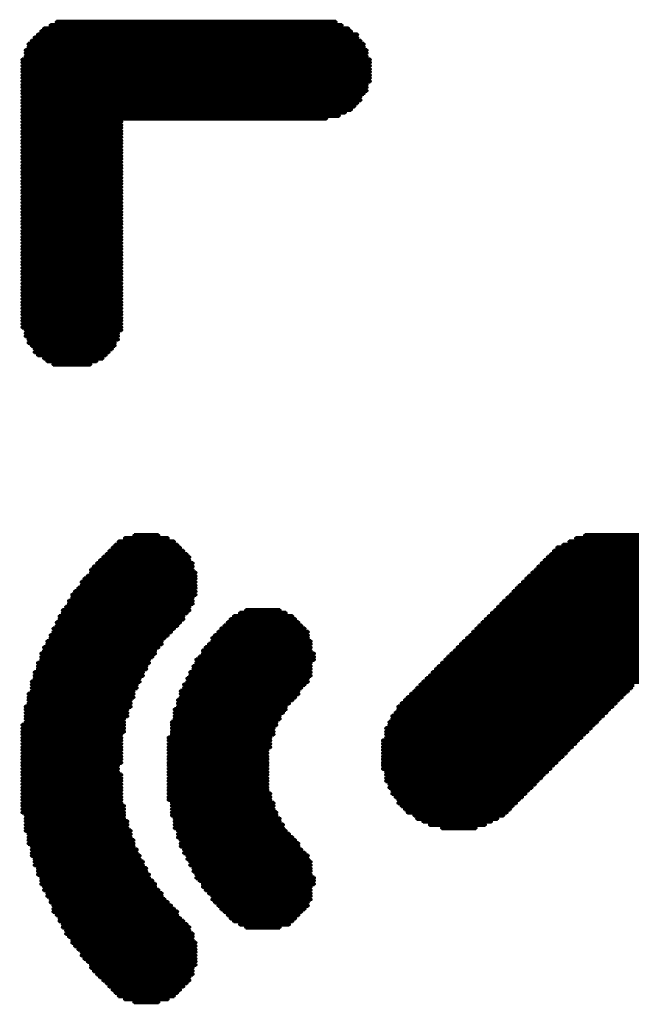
# Model space of a CAD drawing. Extents: x -0.07 to 0.95, y -0.15 to 1.54.
# Tile 7 of 23: x 0.28 to 0.41, y 0.45 to 0.66. Entities that reach past the tile are written whole.
import ezdxf

# ---------------------------------------------------------------- set-up
doc = ezdxf.new("R2010")
doc.units = 0
doc.layers.get('0').update_dxf_attribs({"linetype": 'CONTINUOUS'})
doc.layers.add('gto', color=2, linetype='CONTINUOUS')

# ---------------------------------------------------------------- blocks, each defined once
blk = doc.blocks.new('D14')
at = {"const_width": 0.00035}
blk.add_lwpolyline([(-0.000175, 0, 1), (0.000175, 0, 1)], format="xyb", close=True, dxfattribs=at)

msp = doc.modelspace()

# ---------------------------------------------------------------- linework, layer by layer
at = {"layer": 'gto', "color": 2, "const_width": 0.001}
for points in [[(0.287, 0.6555), (0.3491, 0.6555)], [(0.2883, 0.6562), (0.3478, 0.6562)], [(0.2836, 0.6529), (0.3524, 0.6529)], [(0.2843, 0.6535), (0.3524, 0.6535)], [(0.285, 0.6542), (0.3511, 0.6542)], [(0.2856, 0.6548), (0.3505, 0.6548)], [(0.2823, 0.6515), (0.3538, 0.6515)], [(0.2823, 0.6509), (0.3538, 0.6509)], [(0.283, 0.6522), (0.3531, 0.6522)], [(0.2817, 0.6502), (0.3544, 0.6502)], [(0.2817, 0.6496), (0.3544, 0.6496)], [(0.2817, 0.6489), (0.3544, 0.6489)], [(0.281, 0.6482), (0.3551, 0.6482)], [(0.281, 0.6476), (0.3551, 0.6476)], [(0.281, 0.6469), (0.3551, 0.6469)], [(0.281, 0.6462), (0.3551, 0.6462)], [(0.281, 0.6456), (0.3551, 0.6456)], [(0.281, 0.6449), (0.3551, 0.6449)], [(0.281, 0.6443), (0.3551, 0.6443)], [(0.281, 0.6436), (0.3551, 0.6436)], [(0.281, 0.6429), (0.3544, 0.6429)], [(0.281, 0.6423), (0.3544, 0.6423)], [(0.281, 0.6416), (0.3544, 0.6416)], [(0.281, 0.641), (0.3538, 0.641)], [(0.281, 0.6403), (0.3531, 0.6403)], [(0.281, 0.6396), (0.3531, 0.6396)], [(0.281, 0.639), (0.3524, 0.639)], [(0.281, 0.6383), (0.3518, 0.6383)], [(0.281, 0.6376), (0.3511, 0.6376)], [(0.281, 0.637), (0.3498, 0.637)], [(0.281, 0.6363), (0.3485, 0.6363)], [(0.281, 0.6357), (0.3458, 0.6357)], [(0.281, 0.635), (0.3022, 0.635)], [(0.281, 0.6343), (0.3022, 0.6343)], [(0.281, 0.6337), (0.3022, 0.6337)], [(0.281, 0.633), (0.3022, 0.633)], [(0.281, 0.6324), (0.3022, 0.6324)], [(0.281, 0.6317), (0.3022, 0.6317)], [(0.281, 0.631), (0.3022, 0.631)], [(0.281, 0.6304), (0.3022, 0.6304)], [(0.281, 0.6297), (0.3022, 0.6297)], [(0.281, 0.629), (0.3022, 0.629)], [(0.281, 0.6284), (0.3022, 0.6284)], [(0.281, 0.6277), (0.3022, 0.6277)], [(0.281, 0.6271), (0.3022, 0.6271)], [(0.281, 0.6264), (0.3022, 0.6264)], [(0.281, 0.6257), (0.3022, 0.6257)], [(0.281, 0.6251), (0.3022, 0.6251)], [(0.281, 0.6244), (0.3022, 0.6244)], [(0.281, 0.6238), (0.3022, 0.6238)], [(0.281, 0.6231), (0.3022, 0.6231)], [(0.281, 0.6224), (0.3022, 0.6224)], [(0.281, 0.6218), (0.3022, 0.6218)], [(0.281, 0.6211), (0.3022, 0.6211)], [(0.281, 0.6204), (0.3022, 0.6204)], [(0.281, 0.6198), (0.3022, 0.6198)], [(0.281, 0.6191), (0.3022, 0.6191)], [(0.281, 0.6185), (0.3022, 0.6185)], [(0.281, 0.6178), (0.3022, 0.6178)], [(0.281, 0.6171), (0.3022, 0.6171)], [(0.281, 0.6165), (0.3022, 0.6165)], [(0.281, 0.6158), (0.3022, 0.6158)], [(0.281, 0.6152), (0.3022, 0.6152)], [(0.281, 0.6145), (0.3022, 0.6145)], [(0.281, 0.6138), (0.3022, 0.6138)], [(0.281, 0.6132), (0.3022, 0.6132)], [(0.281, 0.6125), (0.3022, 0.6125)], [(0.281, 0.6118), (0.3022, 0.6118)], [(0.281, 0.6112), (0.3022, 0.6112)], [(0.281, 0.6105), (0.3022, 0.6105)], [(0.281, 0.6099), (0.3022, 0.6099)], [(0.281, 0.6092), (0.3022, 0.6092)], [(0.281, 0.6085), (0.3022, 0.6085)], [(0.281, 0.6079), (0.3022, 0.6079)], [(0.281, 0.6072), (0.3022, 0.6072)], [(0.281, 0.6066), (0.3022, 0.6066)], [(0.281, 0.6059), (0.3022, 0.6059)], [(0.281, 0.6052), (0.3022, 0.6052)], [(0.281, 0.6046), (0.3022, 0.6046)], [(0.281, 0.6039), (0.3022, 0.6039)], [(0.281, 0.6032), (0.3022, 0.6032)], [(0.281, 0.6026), (0.3022, 0.6026)], [(0.281, 0.6019), (0.3022, 0.6019)], [(0.281, 0.6013), (0.3022, 0.6013)], [(0.281, 0.6006), (0.3022, 0.6006)], [(0.281, 0.5999), (0.3022, 0.5999)], [(0.281, 0.5993), (0.3022, 0.5993)], [(0.281, 0.5986), (0.3022, 0.5986)], [(0.281, 0.598), (0.3022, 0.598)], [(0.281, 0.5973), (0.3022, 0.5973)], [(0.281, 0.5966), (0.3022, 0.5966)], [(0.281, 0.596), (0.3022, 0.596)], [(0.281, 0.5953), (0.3022, 0.5953)], [(0.281, 0.5946), (0.3022, 0.5946)], [(0.281, 0.594), (0.3022, 0.594)], [(0.281, 0.5933), (0.3022, 0.5933)], [(0.281, 0.5927), (0.3022, 0.5927)], [(0.281, 0.592), (0.3022, 0.592)], [(0.281, 0.5913), (0.3022, 0.5913)], [(0.2817, 0.5907), (0.3022, 0.5907)], [(0.2817, 0.59), (0.3015, 0.59)], [(0.2817, 0.5894), (0.3015, 0.5894)], [(0.2823, 0.5887), (0.3015, 0.5887)], [(0.2823, 0.588), (0.3008, 0.588)], [(0.283, 0.5874), (0.3008, 0.5874)], [(0.2836, 0.5867), (0.3002, 0.5867)], [(0.2836, 0.586), (0.2995, 0.586)], [(0.2843, 0.5854), (0.2989, 0.5854)], [(0.2856, 0.5847), (0.2982, 0.5847)], [(0.2863, 0.5841), (0.2969, 0.5841)], [(0.2876, 0.5834), (0.2956, 0.5834)], [(0.3028, 0.5464), (0.3121, 0.5464)], [(0.3048, 0.547), (0.3101, 0.547)], [(0.3988, 0.5464), (0.494, 0.5464)], [(0.4007, 0.547), (0.494, 0.547)], [(0.3002, 0.5444), (0.3147, 0.5444)], [(0.3008, 0.545), (0.3141, 0.545)], [(0.3015, 0.5457), (0.3134, 0.5457)], [(0.3948, 0.5444), (0.492, 0.5444)], [(0.3961, 0.545), (0.4927, 0.545)], [(0.3974, 0.5457), (0.4934, 0.5457)], [(0.2982, 0.5424), (0.3167, 0.5424)], [(0.2989, 0.543), (0.3161, 0.543)], [(0.2995, 0.5437), (0.3154, 0.5437)], [(0.3928, 0.5424), (0.49, 0.5424)], [(0.3935, 0.543), (0.4907, 0.543)], [(0.3941, 0.5437), (0.4914, 0.5437)], [(0.2962, 0.5404), (0.3174, 0.5404)], [(0.2969, 0.5411), (0.3174, 0.5411)], [(0.2975, 0.5417), (0.3167, 0.5417)], [(0.3908, 0.5404), (0.4874, 0.5404)], [(0.3915, 0.5411), (0.4881, 0.5411)], [(0.3921, 0.5417), (0.4894, 0.5417)], [(0.2942, 0.5378), (0.318, 0.5378)], [(0.2949, 0.5384), (0.318, 0.5384)], [(0.2956, 0.5397), (0.3174, 0.5397)], [(0.2956, 0.5391), (0.318, 0.5391)], [(0.3882, 0.5378), (0.4828, 0.5378)], [(0.3888, 0.5384), (0.4841, 0.5384)], [(0.3895, 0.5391), (0.4854, 0.5391)], [(0.3902, 0.5397), (0.4867, 0.5397)], [(0.2929, 0.5358), (0.318, 0.5358)], [(0.2936, 0.5371), (0.318, 0.5371)], [(0.2936, 0.5364), (0.318, 0.5364)], [(0.3862, 0.5358), (0.4775, 0.5358)], [(0.3868, 0.5364), (0.4801, 0.5364)], [(0.3875, 0.5371), (0.4814, 0.5371)], [(0.2916, 0.5344), (0.318, 0.5344)], [(0.2916, 0.5338), (0.3174, 0.5338)], [(0.2922, 0.5351), (0.318, 0.5351)], [(0.3842, 0.5338), (0.4768, 0.5338)], [(0.3849, 0.5344), (0.4762, 0.5344)], [(0.3855, 0.5351), (0.4755, 0.5351)], [(0.2903, 0.5318), (0.3167, 0.5318)], [(0.2909, 0.5331), (0.3174, 0.5331)], [(0.2909, 0.5325), (0.3174, 0.5325)], [(0.3822, 0.5318), (0.4788, 0.5318)], [(0.3829, 0.5325), (0.4781, 0.5325)], [(0.3835, 0.5331), (0.4775, 0.5331)], [(0.2889, 0.5298), (0.3154, 0.5298)], [(0.2896, 0.5311), (0.3167, 0.5311)], [(0.2896, 0.5305), (0.3161, 0.5305)], [(0.326, 0.5298), (0.3386, 0.5298)], [(0.3273, 0.5305), (0.3372, 0.5305)], [(0.3286, 0.5311), (0.3359, 0.5311)], [(0.3802, 0.5298), (0.4808, 0.5298)], [(0.3809, 0.5305), (0.4801, 0.5305)], [(0.3816, 0.5311), (0.4795, 0.5311)], [(0.2876, 0.5272), (0.3134, 0.5272)], [(0.2883, 0.5285), (0.3147, 0.5285)], [(0.2883, 0.5278), (0.3141, 0.5278)], [(0.2889, 0.5292), (0.3154, 0.5292)], [(0.3233, 0.5272), (0.3412, 0.5272)], [(0.324, 0.5278), (0.3405, 0.5278)], [(0.3247, 0.5285), (0.3399, 0.5285)], [(0.3253, 0.5292), (0.3392, 0.5292)], [(0.3776, 0.5272), (0.4834, 0.5272)], [(0.3782, 0.5278), (0.4828, 0.5278)], [(0.3789, 0.5285), (0.4821, 0.5285)], [(0.3796, 0.5292), (0.4814, 0.5292)], [(0.287, 0.5258), (0.3121, 0.5258)], [(0.287, 0.5252), (0.3114, 0.5252)], [(0.2876, 0.5265), (0.3128, 0.5265)], [(0.3214, 0.5252), (0.3419, 0.5252)], [(0.322, 0.5258), (0.3419, 0.5258)], [(0.3227, 0.5265), (0.3419, 0.5265)], [(0.3756, 0.5252), (0.4854, 0.5252)], [(0.3763, 0.5258), (0.4848, 0.5258)], [(0.3769, 0.5265), (0.4841, 0.5265)], [(0.2856, 0.5232), (0.3101, 0.5232)], [(0.2863, 0.5245), (0.3108, 0.5245)], [(0.2863, 0.5239), (0.3108, 0.5239)], [(0.32, 0.5232), (0.3425, 0.5232)], [(0.3207, 0.5239), (0.3425, 0.5239)], [(0.3214, 0.5245), (0.3425, 0.5245)], [(0.3736, 0.5232), (0.4874, 0.5232)], [(0.3743, 0.5239), (0.4867, 0.5239)], [(0.3749, 0.5245), (0.4861, 0.5245)], [(0.285, 0.5219), (0.3094, 0.5219)], [(0.285, 0.5212), (0.3088, 0.5212)], [(0.2856, 0.5225), (0.3094, 0.5225)], [(0.3187, 0.5212), (0.3432, 0.5212)], [(0.3194, 0.5225), (0.3425, 0.5225)], [(0.3194, 0.5219), (0.3432, 0.5219)], [(0.3716, 0.5212), (0.4894, 0.5212)], [(0.3723, 0.5219), (0.4887, 0.5219)], [(0.373, 0.5225), (0.4881, 0.5225)], [(0.2843, 0.5199), (0.3081, 0.5199)], [(0.2843, 0.5192), (0.3075, 0.5192)], [(0.285, 0.5206), (0.3081, 0.5206)], [(0.3174, 0.5192), (0.3425, 0.5192)], [(0.318, 0.5206), (0.3432, 0.5206)], [(0.318, 0.5199), (0.3425, 0.5199)], [(0.3696, 0.5192), (0.4914, 0.5192)], [(0.3703, 0.5199), (0.4907, 0.5199)], [(0.371, 0.5206), (0.49, 0.5206)], [(0.2836, 0.5179), (0.3068, 0.5179)], [(0.2836, 0.5172), (0.3068, 0.5172)], [(0.2843, 0.5186), (0.3075, 0.5186)], [(0.3167, 0.5179), (0.3425, 0.5179)], [(0.3167, 0.5172), (0.3425, 0.5172)], [(0.3174, 0.5186), (0.3425, 0.5186)], [(0.3677, 0.5172), (0.4934, 0.5172)], [(0.3683, 0.5179), (0.4927, 0.5179)], [(0.369, 0.5186), (0.492, 0.5186)], [(0.283, 0.5159), (0.3061, 0.5159)], [(0.283, 0.5153), (0.3055, 0.5153)], [(0.2836, 0.5166), (0.3061, 0.5166)], [(0.3154, 0.5153), (0.3412, 0.5153)], [(0.3161, 0.5166), (0.3419, 0.5166)], [(0.3161, 0.5159), (0.3419, 0.5159)], [(0.3657, 0.5153), (0.4113, 0.5153)], [(0.3663, 0.5159), (0.4947, 0.5159)], [(0.367, 0.5166), (0.494, 0.5166)], [(0.2823, 0.5133), (0.3048, 0.5133)], [(0.2823, 0.5126), (0.3048, 0.5126)], [(0.283, 0.5146), (0.3055, 0.5146)], [(0.283, 0.5139), (0.3048, 0.5139)], [(0.3147, 0.5139), (0.3399, 0.5139)], [(0.3147, 0.5133), (0.3399, 0.5133)], [(0.3147, 0.5126), (0.3392, 0.5126)], [(0.3154, 0.5146), (0.3405, 0.5146)], [(0.363, 0.5126), (0.4087, 0.5126)], [(0.3637, 0.5133), (0.4093, 0.5133)], [(0.3644, 0.5139), (0.41, 0.5139)], [(0.365, 0.5146), (0.4107, 0.5146)], [(0.2817, 0.5106), (0.3042, 0.5106)], [(0.2823, 0.512), (0.3042, 0.512)], [(0.2823, 0.5113), (0.3042, 0.5113)], [(0.3141, 0.512), (0.3386, 0.512)], [(0.3141, 0.5113), (0.3379, 0.5113)], [(0.3141, 0.5106), (0.3372, 0.5106)], [(0.361, 0.5106), (0.4067, 0.5106)], [(0.3617, 0.5113), (0.4074, 0.5113)], [(0.3624, 0.512), (0.408, 0.512)], [(0.2817, 0.51), (0.3035, 0.51)], [(0.2817, 0.5093), (0.3035, 0.5093)], [(0.2817, 0.5086), (0.3035, 0.5086)], [(0.3134, 0.51), (0.3372, 0.51)], [(0.3134, 0.5093), (0.3366, 0.5093)], [(0.3134, 0.5086), (0.3359, 0.5086)], [(0.3597, 0.5086), (0.4047, 0.5086)], [(0.3604, 0.5093), (0.4054, 0.5093)], [(0.361, 0.51), (0.406, 0.51)], [(0.281, 0.5067), (0.3028, 0.5067)], [(0.2817, 0.508), (0.3028, 0.508)], [(0.2817, 0.5073), (0.3028, 0.5073)], [(0.3128, 0.5073), (0.3352, 0.5073)], [(0.3128, 0.5067), (0.3352, 0.5067)], [(0.3134, 0.508), (0.3359, 0.508)], [(0.3591, 0.5073), (0.4034, 0.5073)], [(0.3591, 0.5067), (0.4027, 0.5067)], [(0.3597, 0.508), (0.404, 0.508)], [(0.281, 0.506), (0.3028, 0.506)], [(0.281, 0.5053), (0.3028, 0.5053)], [(0.281, 0.5047), (0.3022, 0.5047)], [(0.3128, 0.506), (0.3346, 0.506)], [(0.3128, 0.5053), (0.3346, 0.5053)], [(0.3128, 0.5047), (0.3346, 0.5047)], [(0.3584, 0.506), (0.4021, 0.506)], [(0.3584, 0.5053), (0.4014, 0.5053)], [(0.3584, 0.5047), (0.4007, 0.5047)], [(0.281, 0.504), (0.3022, 0.504)], [(0.281, 0.5034), (0.3022, 0.5034)], [(0.281, 0.5027), (0.3022, 0.5027)], [(0.3121, 0.504), (0.3339, 0.504)], [(0.3121, 0.5034), (0.3339, 0.5034)], [(0.3121, 0.5027), (0.3339, 0.5027)], [(0.3577, 0.5034), (0.3994, 0.5034)], [(0.3577, 0.5027), (0.3988, 0.5027)], [(0.3584, 0.504), (0.4001, 0.504)], [(0.281, 0.502), (0.3022, 0.502)], [(0.281, 0.5014), (0.3022, 0.5014)], [(0.281, 0.5007), (0.3022, 0.5007)], [(0.281, 0.5), (0.3022, 0.5)], [(0.3121, 0.502), (0.3339, 0.502)], [(0.3121, 0.5014), (0.3333, 0.5014)], [(0.3121, 0.5007), (0.3333, 0.5007)], [(0.3121, 0.5), (0.3333, 0.5)], [(0.3577, 0.502), (0.3981, 0.502)], [(0.3577, 0.5014), (0.3974, 0.5014)], [(0.3577, 0.5007), (0.3968, 0.5007)], [(0.3577, 0.5), (0.3961, 0.5)], [(0.281, 0.4994), (0.3022, 0.4994)], [(0.281, 0.4987), (0.3022, 0.4987)], [(0.281, 0.4981), (0.3015, 0.4981)], [(0.3121, 0.4994), (0.3333, 0.4994)], [(0.3121, 0.4987), (0.3333, 0.4987)], [(0.3121, 0.4981), (0.3333, 0.4981)], [(0.3577, 0.4994), (0.3954, 0.4994)], [(0.3577, 0.4987), (0.3948, 0.4987)], [(0.3577, 0.4981), (0.3941, 0.4981)], [(0.281, 0.4974), (0.3015, 0.4974)], [(0.281, 0.4967), (0.3015, 0.4967)], [(0.281, 0.4961), (0.3022, 0.4961)], [(0.3121, 0.4974), (0.3333, 0.4974)], [(0.3121, 0.4967), (0.3333, 0.4967)], [(0.3121, 0.4961), (0.3333, 0.4961)], [(0.3577, 0.4974), (0.3935, 0.4974)], [(0.3584, 0.4967), (0.3928, 0.4967)], [(0.3584, 0.4961), (0.3921, 0.4961)], [(0.281, 0.4954), (0.3022, 0.4954)], [(0.281, 0.4948), (0.3022, 0.4948)], [(0.281, 0.4941), (0.3022, 0.4941)], [(0.3121, 0.4954), (0.3333, 0.4954)], [(0.3121, 0.4948), (0.3333, 0.4948)], [(0.3121, 0.4941), (0.3333, 0.4941)], [(0.3584, 0.4954), (0.3915, 0.4954)], [(0.3584, 0.4948), (0.3908, 0.4948)], [(0.3591, 0.4941), (0.3902, 0.4941)], [(0.281, 0.4934), (0.3022, 0.4934)], [(0.281, 0.4928), (0.3022, 0.4928)], [(0.281, 0.4921), (0.3022, 0.4921)], [(0.3121, 0.4934), (0.3333, 0.4934)], [(0.3121, 0.4928), (0.3333, 0.4928)], [(0.3121, 0.4921), (0.3339, 0.4921)], [(0.3591, 0.4934), (0.3895, 0.4934)], [(0.3597, 0.4928), (0.3888, 0.4928)], [(0.3597, 0.4921), (0.3882, 0.4921)], [(0.281, 0.4914), (0.3022, 0.4914)], [(0.281, 0.4908), (0.3022, 0.4908)], [(0.281, 0.4901), (0.3022, 0.4901)], [(0.281, 0.4895), (0.3028, 0.4895)], [(0.3121, 0.4914), (0.3339, 0.4914)], [(0.3121, 0.4908), (0.3339, 0.4908)], [(0.3128, 0.4901), (0.3346, 0.4901)], [(0.3128, 0.4895), (0.3346, 0.4895)], [(0.3604, 0.4914), (0.3875, 0.4914)], [(0.361, 0.4908), (0.3868, 0.4908)], [(0.361, 0.4901), (0.3862, 0.4901)], [(0.3617, 0.4895), (0.3855, 0.4895)], [(0.281, 0.4888), (0.3028, 0.4888)], [(0.281, 0.4881), (0.3028, 0.4881)], [(0.2817, 0.4875), (0.3028, 0.4875)], [(0.3128, 0.4888), (0.3346, 0.4888)], [(0.3128, 0.4881), (0.3352, 0.4881)], [(0.3128, 0.4875), (0.3352, 0.4875)], [(0.3624, 0.4888), (0.3849, 0.4888)], [(0.363, 0.4881), (0.3842, 0.4881)], [(0.3644, 0.4875), (0.3835, 0.4875)], [(0.2817, 0.4868), (0.3028, 0.4868)], [(0.2817, 0.4862), (0.3035, 0.4862)], [(0.2817, 0.4855), (0.3035, 0.4855)], [(0.3134, 0.4868), (0.3359, 0.4868)], [(0.3134, 0.4862), (0.3359, 0.4862)], [(0.3134, 0.4855), (0.3366, 0.4855)], [(0.365, 0.4868), (0.3822, 0.4868)], [(0.3663, 0.4862), (0.3809, 0.4862)], [(0.3677, 0.4855), (0.3796, 0.4855)], [(0.2817, 0.4848), (0.3035, 0.4848)], [(0.2817, 0.4842), (0.3042, 0.4842)], [(0.2823, 0.4835), (0.3042, 0.4835)], [(0.3134, 0.4848), (0.3366, 0.4848)], [(0.3141, 0.4842), (0.3372, 0.4842)], [(0.3141, 0.4835), (0.3379, 0.4835)], [(0.3703, 0.4848), (0.3776, 0.4848)], [(0.2823, 0.4828), (0.3042, 0.4828)], [(0.2823, 0.4822), (0.3048, 0.4822)], [(0.2823, 0.4815), (0.3048, 0.4815)], [(0.3141, 0.4828), (0.3386, 0.4828)], [(0.3147, 0.4822), (0.3392, 0.4822)], [(0.3147, 0.4815), (0.3399, 0.4815)], [(0.283, 0.4809), (0.3048, 0.4809)], [(0.283, 0.4802), (0.3055, 0.4802)], [(0.283, 0.4795), (0.3055, 0.4795)], [(0.3147, 0.4809), (0.3399, 0.4809)], [(0.3154, 0.4802), (0.3405, 0.4802)], [(0.3154, 0.4795), (0.3412, 0.4795)], [(0.283, 0.4789), (0.3061, 0.4789)], [(0.2836, 0.4782), (0.3061, 0.4782)], [(0.2836, 0.4776), (0.3068, 0.4776)], [(0.3161, 0.4789), (0.3419, 0.4789)], [(0.3161, 0.4782), (0.3419, 0.4782)], [(0.3167, 0.4776), (0.3425, 0.4776)], [(0.2836, 0.4769), (0.3068, 0.4769)], [(0.2843, 0.4762), (0.3075, 0.4762)], [(0.2843, 0.4756), (0.3075, 0.4756)], [(0.2843, 0.4749), (0.3081, 0.4749)], [(0.3167, 0.4769), (0.3425, 0.4769)], [(0.3174, 0.4762), (0.3425, 0.4762)], [(0.3174, 0.4756), (0.3425, 0.4756)], [(0.318, 0.4749), (0.3425, 0.4749)], [(0.285, 0.4742), (0.3081, 0.4742)], [(0.285, 0.4736), (0.3088, 0.4736)], [(0.285, 0.4729), (0.3094, 0.4729)], [(0.318, 0.4742), (0.3432, 0.4742)], [(0.3187, 0.4736), (0.3432, 0.4736)], [(0.3194, 0.4729), (0.3432, 0.4729)], [(0.2856, 0.4723), (0.3094, 0.4723)], [(0.2856, 0.4716), (0.3101, 0.4716)], [(0.2863, 0.4709), (0.3108, 0.4709)], [(0.3194, 0.4723), (0.3425, 0.4723)], [(0.32, 0.4716), (0.3425, 0.4716)], [(0.3207, 0.4709), (0.3425, 0.4709)], [(0.2863, 0.4703), (0.3108, 0.4703)], [(0.287, 0.4696), (0.3114, 0.4696)], [(0.287, 0.469), (0.3121, 0.469)], [(0.3214, 0.4703), (0.3425, 0.4703)], [(0.3214, 0.4696), (0.3425, 0.4696)], [(0.322, 0.469), (0.3419, 0.469)], [(0.2876, 0.4683), (0.3128, 0.4683)], [(0.2876, 0.4676), (0.3134, 0.4676)], [(0.2876, 0.467), (0.3141, 0.467)], [(0.3227, 0.4683), (0.3419, 0.4683)], [(0.3233, 0.4676), (0.3412, 0.4676)], [(0.324, 0.467), (0.3405, 0.467)], [(0.2883, 0.4663), (0.3141, 0.4663)], [(0.2889, 0.4656), (0.3147, 0.4656)], [(0.2889, 0.465), (0.3154, 0.465)], [(0.3247, 0.4663), (0.3399, 0.4663)], [(0.3253, 0.4656), (0.3392, 0.4656)], [(0.326, 0.465), (0.3386, 0.465)], [(0.2896, 0.4643), (0.3161, 0.4643)], [(0.2896, 0.4637), (0.3167, 0.4637)], [(0.2903, 0.463), (0.3167, 0.463)], [(0.2903, 0.4623), (0.3174, 0.4623)], [(0.3273, 0.4643), (0.3379, 0.4643)], [(0.3286, 0.4637), (0.3359, 0.4637)], [(0.2909, 0.4617), (0.3174, 0.4617)], [(0.2916, 0.461), (0.3174, 0.461)], [(0.2916, 0.4604), (0.318, 0.4604)], [(0.2922, 0.4597), (0.318, 0.4597)], [(0.2929, 0.459), (0.318, 0.459)], [(0.2936, 0.4584), (0.318, 0.4584)], [(0.2936, 0.4577), (0.318, 0.4577)], [(0.2942, 0.457), (0.318, 0.457)], [(0.2949, 0.4564), (0.318, 0.4564)], [(0.2956, 0.4557), (0.318, 0.4557)], [(0.2956, 0.4551), (0.3174, 0.4551)], [(0.2962, 0.4544), (0.3174, 0.4544)], [(0.2969, 0.4537), (0.3174, 0.4537)], [(0.2975, 0.4531), (0.3167, 0.4531)], [(0.2982, 0.4524), (0.3167, 0.4524)], [(0.2989, 0.4518), (0.3161, 0.4518)], [(0.2995, 0.4511), (0.3154, 0.4511)], [(0.3002, 0.4504), (0.3147, 0.4504)], [(0.3008, 0.4498), (0.3141, 0.4498)], [(0.3015, 0.4491), (0.3134, 0.4491)], [(0.3028, 0.4484), (0.3121, 0.4484)], [(0.3048, 0.4478), (0.3101, 0.4478)]]:
    msp.add_lwpolyline(points, dxfattribs=at)

# ---------------------------------------------------------------- block references
at = {"layer": 'gto'}
for p in [(0.287, 0.6555), (0.2883, 0.6562), (0.3478, 0.6562), (0.3491, 0.6555), (0.2843, 0.6535), (0.285, 0.6542), (0.2856, 0.6548), (0.3505, 0.6548), (0.3511, 0.6542), (0.3524, 0.6535), (0.2823, 0.6515), (0.2823, 0.6509), (0.283, 0.6522), (0.2836, 0.6529), (0.3524, 0.6529), (0.3531, 0.6522), (0.3538, 0.6515), (0.3538, 0.6509), (0.2817, 0.6502), (0.2817, 0.6496), (0.2817, 0.6489), (0.3544, 0.6502), (0.3544, 0.6496), (0.3544, 0.6489), (0.281, 0.6482), (0.281, 0.6476), (0.281, 0.6469), (0.3551, 0.6482), (0.3551, 0.6476), (0.3551, 0.6469), (0.281, 0.6462), (0.281, 0.6456), (0.281, 0.6449), (0.3551, 0.6462), (0.3551, 0.6456), (0.3551, 0.6449), (0.281, 0.6443), (0.281, 0.6436), (0.281, 0.6429), (0.3544, 0.6429), (0.3551, 0.6443), (0.3551, 0.6436), (0.281, 0.6423), (0.281, 0.6416), (0.281, 0.641), (0.3538, 0.641), (0.3544, 0.6423), (0.3544, 0.6416), (0.281, 0.6403), (0.281, 0.6396), (0.281, 0.639), (0.3524, 0.639), (0.3531, 0.6403), (0.3531, 0.6396), (0.281, 0.6383), (0.281, 0.6376), (0.281, 0.637), (0.281, 0.6363), (0.3485, 0.6363), (0.3498, 0.637), (0.3511, 0.6376), (0.3518, 0.6383), (0.281, 0.6357), (0.281, 0.635), (0.281, 0.6343), (0.3022, 0.635), (0.3022, 0.6343), (0.3458, 0.6357), (0.281, 0.6337), (0.281, 0.633), (0.281, 0.6324), (0.3022, 0.6337), (0.3022, 0.633), (0.3022, 0.6324), (0.281, 0.6317), (0.281, 0.631), (0.281, 0.6304), (0.3022, 0.6317), (0.3022, 0.631), (0.3022, 0.6304), (0.281, 0.6297), (0.281, 0.629), (0.281, 0.6284), (0.3022, 0.6297), (0.3022, 0.629), (0.3022, 0.6284), (0.281, 0.6277), (0.281, 0.6271), (0.281, 0.6264), (0.3022, 0.6277), (0.3022, 0.6271), (0.3022, 0.6264), (0.281, 0.6257), (0.281, 0.6251), (0.281, 0.6244), (0.281, 0.6238), (0.3022, 0.6257), (0.3022, 0.6251), (0.3022, 0.6244), (0.3022, 0.6238), (0.281, 0.6231), (0.281, 0.6224), (0.281, 0.6218), (0.3022, 0.6231), (0.3022, 0.6224), (0.3022, 0.6218), (0.281, 0.6211), (0.281, 0.6204), (0.281, 0.6198), (0.3022, 0.6211), (0.3022, 0.6204), (0.3022, 0.6198), (0.281, 0.6191), (0.281, 0.6185), (0.281, 0.6178), (0.3022, 0.6191), (0.3022, 0.6185), (0.3022, 0.6178), (0.281, 0.6171), (0.281, 0.6165), (0.281, 0.6158), (0.3022, 0.6171), (0.3022, 0.6165), (0.3022, 0.6158), (0.281, 0.6152), (0.281, 0.6145), (0.281, 0.6138), (0.281, 0.6132), (0.3022, 0.6152), (0.3022, 0.6145), (0.3022, 0.6138), (0.3022, 0.6132), (0.281, 0.6125), (0.281, 0.6118), (0.281, 0.6112), (0.3022, 0.6125), (0.3022, 0.6118), (0.3022, 0.6112), (0.281, 0.6105), (0.281, 0.6099), (0.281, 0.6092), (0.3022, 0.6105), (0.3022, 0.6099), (0.3022, 0.6092), (0.281, 0.6085), (0.281, 0.6079), (0.281, 0.6072), (0.3022, 0.6085), (0.3022, 0.6079), (0.3022, 0.6072), (0.281, 0.6066), (0.281, 0.6059), (0.281, 0.6052), (0.3022, 0.6066), (0.3022, 0.6059), (0.3022, 0.6052), (0.281, 0.6046), (0.281, 0.6039), (0.281, 0.6032), (0.3022, 0.6046), (0.3022, 0.6039), (0.3022, 0.6032), (0.281, 0.6026), (0.281, 0.6019), (0.281, 0.6013), (0.3022, 0.6026), (0.3022, 0.6019), (0.3022, 0.6013), (0.281, 0.6006), (0.281, 0.5999), (0.281, 0.5993), (0.281, 0.5986), (0.3022, 0.6006), (0.3022, 0.5999), (0.3022, 0.5993), (0.3022, 0.5986), (0.281, 0.598), (0.281, 0.5973), (0.281, 0.5966), (0.3022, 0.598), (0.3022, 0.5973), (0.3022, 0.5966), (0.281, 0.596), (0.281, 0.5953), (0.281, 0.5946), (0.3022, 0.596), (0.3022, 0.5953), (0.3022, 0.5946), (0.281, 0.594), (0.281, 0.5933), (0.281, 0.5927), (0.3022, 0.594), (0.3022, 0.5933), (0.3022, 0.5927), (0.281, 0.592), (0.281, 0.5913), (0.2817, 0.5907), (0.3022, 0.592), (0.3022, 0.5913), (0.3022, 0.5907), (0.2817, 0.59), (0.2817, 0.5894), (0.2823, 0.5887), (0.3015, 0.59), (0.3015, 0.5894), (0.3015, 0.5887), (0.2823, 0.588), (0.283, 0.5874), (0.2836, 0.5867), (0.2836, 0.586), (0.2995, 0.586), (0.3002, 0.5867), (0.3008, 0.588), (0.3008, 0.5874), (0.2843, 0.5854), (0.2856, 0.5847), (0.2863, 0.5841), (0.2969, 0.5841), (0.2982, 0.5847), (0.2989, 0.5854), (0.2876, 0.5834), (0.2956, 0.5834), (0.3028, 0.5464), (0.3048, 0.547), (0.3101, 0.547), (0.3121, 0.5464), (0.3988, 0.5464), (0.4007, 0.547), (0.3002, 0.5444), (0.3008, 0.545), (0.3015, 0.5457), (0.3134, 0.5457), (0.3141, 0.545), (0.3147, 0.5444), (0.3948, 0.5444), (0.3961, 0.545), (0.3974, 0.5457), (0.2982, 0.5424), (0.2989, 0.543), (0.2995, 0.5437), (0.3154, 0.5437), (0.3161, 0.543), (0.3167, 0.5424), (0.3928, 0.5424), (0.3935, 0.543), (0.3941, 0.5437), (0.2962, 0.5404), (0.2969, 0.5411), (0.2975, 0.5417), (0.3167, 0.5417), (0.3174, 0.5411), (0.3174, 0.5404), (0.3908, 0.5404), (0.3915, 0.5411), (0.3921, 0.5417), (0.2949, 0.5384), (0.2956, 0.5397), (0.2956, 0.5391), (0.3174, 0.5397), (0.318, 0.5391), (0.318, 0.5384), (0.3888, 0.5384), (0.3895, 0.5391), (0.3902, 0.5397), (0.2929, 0.5358), (0.2936, 0.5371), (0.2936, 0.5364), (0.2942, 0.5378), (0.318, 0.5378), (0.318, 0.5371), (0.318, 0.5364), (0.318, 0.5358), (0.3862, 0.5358), (0.3868, 0.5364), (0.3875, 0.5371), (0.3882, 0.5378), (0.2916, 0.5344), (0.2916, 0.5338), (0.2922, 0.5351), (0.3174, 0.5338), (0.318, 0.5351), (0.318, 0.5344), (0.3842, 0.5338), (0.3849, 0.5344), (0.3855, 0.5351), (0.2903, 0.5318), (0.2909, 0.5331), (0.2909, 0.5325), (0.3167, 0.5318), (0.3174, 0.5331), (0.3174, 0.5325), (0.3822, 0.5318), (0.3829, 0.5325), (0.3835, 0.5331), (0.2889, 0.5298), (0.2896, 0.5311), (0.2896, 0.5305), (0.3154, 0.5298), (0.3161, 0.5305), (0.3167, 0.5311), (0.326, 0.5298), (0.3273, 0.5305), (0.3286, 0.5311), (0.3359, 0.5311), (0.3372, 0.5305), (0.3386, 0.5298), (0.3802, 0.5298), (0.3809, 0.5305), (0.3816, 0.5311), (0.2883, 0.5285), (0.2883, 0.5278), (0.2889, 0.5292), (0.3141, 0.5278), (0.3147, 0.5285), (0.3154, 0.5292), (0.324, 0.5278), (0.3247, 0.5285), (0.3253, 0.5292), (0.3392, 0.5292), (0.3399, 0.5285), (0.3405, 0.5278), (0.3782, 0.5278), (0.3789, 0.5285), (0.3796, 0.5292), (0.287, 0.5258), (0.2876, 0.5272), (0.2876, 0.5265), (0.3121, 0.5258), (0.3128, 0.5265), (0.3134, 0.5272), (0.322, 0.5258), (0.3227, 0.5265), (0.3233, 0.5272), (0.3412, 0.5272), (0.3419, 0.5265), (0.3419, 0.5258), (0.3763, 0.5258), (0.3769, 0.5265), (0.3776, 0.5272), (0.2856, 0.5232), (0.2863, 0.5245), (0.2863, 0.5239), (0.287, 0.5252), (0.3101, 0.5232), (0.3108, 0.5245), (0.3108, 0.5239), (0.3114, 0.5252), (0.32, 0.5232), (0.3207, 0.5239), (0.3214, 0.5252), (0.3214, 0.5245), (0.3419, 0.5252), (0.3425, 0.5245), (0.3425, 0.5239), (0.3425, 0.5232), (0.3736, 0.5232), (0.3743, 0.5239), (0.3749, 0.5245), (0.3756, 0.5252), (0.285, 0.5219), (0.285, 0.5212), (0.2856, 0.5225), (0.3088, 0.5212), (0.3094, 0.5225), (0.3094, 0.5219), (0.3187, 0.5212), (0.3194, 0.5225), (0.3194, 0.5219), (0.3425, 0.5225), (0.3432, 0.5219), (0.3432, 0.5212), (0.3716, 0.5212), (0.3723, 0.5219), (0.373, 0.5225), (0.2843, 0.5199), (0.2843, 0.5192), (0.285, 0.5206), (0.3075, 0.5192), (0.3081, 0.5206), (0.3081, 0.5199), (0.3174, 0.5192), (0.318, 0.5206), (0.318, 0.5199), (0.3425, 0.5199), (0.3425, 0.5192), (0.3432, 0.5206), (0.3696, 0.5192), (0.3703, 0.5199), (0.371, 0.5206), (0.2836, 0.5179), (0.2836, 0.5172), (0.2843, 0.5186), (0.3068, 0.5179), (0.3068, 0.5172), (0.3075, 0.5186), (0.3167, 0.5179), (0.3167, 0.5172), (0.3174, 0.5186), (0.3425, 0.5186), (0.3425, 0.5179), (0.3425, 0.5172), (0.3677, 0.5172), (0.3683, 0.5179), (0.369, 0.5186), (0.283, 0.5159), (0.283, 0.5153), (0.2836, 0.5166), (0.3055, 0.5153), (0.3061, 0.5166), (0.3061, 0.5159), (0.3154, 0.5153), (0.3161, 0.5166), (0.3161, 0.5159), (0.3412, 0.5153), (0.3419, 0.5166), (0.3419, 0.5159), (0.3657, 0.5153), (0.3663, 0.5159), (0.367, 0.5166), (0.2823, 0.5133), (0.283, 0.5146), (0.283, 0.5139), (0.3048, 0.5139), (0.3048, 0.5133), (0.3055, 0.5146), (0.3147, 0.5139), (0.3147, 0.5133), (0.3154, 0.5146), (0.3399, 0.5139), (0.3399, 0.5133), (0.3405, 0.5146), (0.3637, 0.5133), (0.3644, 0.5139), (0.365, 0.5146), (0.4093, 0.5133), (0.41, 0.5139), (0.4107, 0.5146), (0.2817, 0.5106), (0.2823, 0.5126), (0.2823, 0.512), (0.2823, 0.5113), (0.3042, 0.512), (0.3042, 0.5113), (0.3042, 0.5106), (0.3048, 0.5126), (0.3141, 0.512), (0.3141, 0.5113), (0.3141, 0.5106), (0.3147, 0.5126), (0.3372, 0.5106), (0.3379, 0.5113), (0.3386, 0.512), (0.3392, 0.5126), (0.361, 0.5106), (0.3617, 0.5113), (0.3624, 0.512), (0.363, 0.5126), (0.4067, 0.5106), (0.4074, 0.5113), (0.408, 0.512), (0.4087, 0.5126), (0.2817, 0.51), (0.2817, 0.5093), (0.2817, 0.5086), (0.3035, 0.51), (0.3035, 0.5093), (0.3035, 0.5086), (0.3134, 0.51), (0.3134, 0.5093), (0.3134, 0.5086), (0.3359, 0.5086), (0.3366, 0.5093), (0.3372, 0.51), (0.3597, 0.5086), (0.3604, 0.5093), (0.361, 0.51), (0.4047, 0.5086), (0.4054, 0.5093), (0.406, 0.51), (0.281, 0.5067), (0.2817, 0.508), (0.2817, 0.5073), (0.3028, 0.508), (0.3028, 0.5073), (0.3028, 0.5067), (0.3128, 0.5073), (0.3128, 0.5067), (0.3134, 0.508), (0.3352, 0.5073), (0.3352, 0.5067), (0.3359, 0.508), (0.3591, 0.5073), (0.3591, 0.5067), (0.3597, 0.508), (0.4027, 0.5067), (0.4034, 0.5073), (0.404, 0.508), (0.281, 0.506), (0.281, 0.5053), (0.281, 0.5047), (0.3022, 0.5047), (0.3028, 0.506), (0.3028, 0.5053), (0.3128, 0.506), (0.3128, 0.5053), (0.3128, 0.5047), (0.3346, 0.506), (0.3346, 0.5053), (0.3346, 0.5047), (0.3584, 0.506), (0.3584, 0.5053), (0.3584, 0.5047), (0.4007, 0.5047), (0.4014, 0.5053), (0.4021, 0.506), (0.281, 0.504), (0.281, 0.5034), (0.281, 0.5027), (0.3022, 0.504), (0.3022, 0.5034), (0.3022, 0.5027), (0.3121, 0.504), (0.3121, 0.5034), (0.3121, 0.5027), (0.3339, 0.504), (0.3339, 0.5034), (0.3339, 0.5027), (0.3577, 0.5034), (0.3577, 0.5027), (0.3584, 0.504), (0.3988, 0.5027), (0.3994, 0.5034), (0.4001, 0.504), (0.281, 0.502), (0.281, 0.5014), (0.281, 0.5007), (0.3022, 0.502), (0.3022, 0.5014), (0.3022, 0.5007), (0.3121, 0.502), (0.3121, 0.5014), (0.3121, 0.5007), (0.3333, 0.5014), (0.3333, 0.5007), (0.3339, 0.502), (0.3577, 0.502), (0.3577, 0.5014), (0.3577, 0.5007), (0.3968, 0.5007), (0.3974, 0.5014), (0.3981, 0.502), (0.281, 0.5), (0.281, 0.4994), (0.281, 0.4987), (0.281, 0.4981), (0.3015, 0.4981), (0.3022, 0.5), (0.3022, 0.4994), (0.3022, 0.4987), (0.3121, 0.5), (0.3121, 0.4994), (0.3121, 0.4987), (0.3121, 0.4981), (0.3333, 0.5), (0.3333, 0.4994), (0.3333, 0.4987), (0.3333, 0.4981), (0.3577, 0.5), (0.3577, 0.4994), (0.3577, 0.4987), (0.3577, 0.4981), (0.3941, 0.4981), (0.3948, 0.4987), (0.3954, 0.4994), (0.3961, 0.5), (0.281, 0.4974), (0.281, 0.4967), (0.281, 0.4961), (0.3015, 0.4974), (0.3015, 0.4967), (0.3022, 0.4961), (0.3121, 0.4974), (0.3121, 0.4967), (0.3121, 0.4961), (0.3333, 0.4974), (0.3333, 0.4967), (0.3333, 0.4961), (0.3577, 0.4974), (0.3584, 0.4967), (0.3584, 0.4961), (0.3921, 0.4961), (0.3928, 0.4967), (0.3935, 0.4974), (0.281, 0.4954), (0.281, 0.4948), (0.281, 0.4941), (0.3022, 0.4954), (0.3022, 0.4948), (0.3022, 0.4941), (0.3121, 0.4954), (0.3121, 0.4948), (0.3121, 0.4941), (0.3333, 0.4954), (0.3333, 0.4948), (0.3333, 0.4941), (0.3584, 0.4954), (0.3584, 0.4948), (0.3591, 0.4941), (0.3902, 0.4941), (0.3908, 0.4948), (0.3915, 0.4954), (0.281, 0.4934), (0.281, 0.4928), (0.281, 0.4921), (0.3022, 0.4934), (0.3022, 0.4928), (0.3022, 0.4921), (0.3121, 0.4934), (0.3121, 0.4928), (0.3121, 0.4921), (0.3333, 0.4934), (0.3333, 0.4928), (0.3339, 0.4921), (0.3591, 0.4934), (0.3597, 0.4928), (0.3597, 0.4921), (0.3882, 0.4921), (0.3888, 0.4928), (0.3895, 0.4934), (0.281, 0.4914), (0.281, 0.4908), (0.281, 0.4901), (0.3022, 0.4914), (0.3022, 0.4908), (0.3022, 0.4901), (0.3121, 0.4914), (0.3121, 0.4908), (0.3128, 0.4901), (0.3339, 0.4914), (0.3339, 0.4908), (0.3346, 0.4901), (0.3604, 0.4914), (0.361, 0.4908), (0.361, 0.4901), (0.3862, 0.4901), (0.3868, 0.4908), (0.3875, 0.4914), (0.281, 0.4895), (0.281, 0.4888), (0.281, 0.4881), (0.3028, 0.4895), (0.3028, 0.4888), (0.3028, 0.4881), (0.3128, 0.4895), (0.3128, 0.4888), (0.3128, 0.4881), (0.3346, 0.4895), (0.3346, 0.4888), (0.3352, 0.4881), (0.3617, 0.4895), (0.3624, 0.4888), (0.363, 0.4881), (0.3842, 0.4881), (0.3849, 0.4888), (0.3855, 0.4895), (0.2817, 0.4875), (0.2817, 0.4868), (0.2817, 0.4862), (0.2817, 0.4855), (0.3028, 0.4875), (0.3028, 0.4868), (0.3035, 0.4862), (0.3035, 0.4855), (0.3128, 0.4875), (0.3134, 0.4868), (0.3134, 0.4862), (0.3134, 0.4855), (0.3352, 0.4875), (0.3359, 0.4868), (0.3359, 0.4862), (0.3366, 0.4855), (0.3644, 0.4875), (0.365, 0.4868), (0.3663, 0.4862), (0.3677, 0.4855), (0.3796, 0.4855), (0.3809, 0.4862), (0.3822, 0.4868), (0.3835, 0.4875), (0.2817, 0.4848), (0.2817, 0.4842), (0.2823, 0.4835), (0.3035, 0.4848), (0.3042, 0.4842), (0.3042, 0.4835), (0.3134, 0.4848), (0.3141, 0.4842), (0.3141, 0.4835), (0.3366, 0.4848), (0.3372, 0.4842), (0.3379, 0.4835), (0.3703, 0.4848), (0.3776, 0.4848), (0.2823, 0.4828), (0.2823, 0.4822), (0.2823, 0.4815), (0.3042, 0.4828), (0.3048, 0.4822), (0.3048, 0.4815), (0.3141, 0.4828), (0.3147, 0.4822), (0.3147, 0.4815), (0.3386, 0.4828), (0.3392, 0.4822), (0.3399, 0.4815), (0.283, 0.4809), (0.283, 0.4802), (0.283, 0.4795), (0.3048, 0.4809), (0.3055, 0.4802), (0.3055, 0.4795), (0.3147, 0.4809), (0.3154, 0.4802), (0.3154, 0.4795), (0.3399, 0.4809), (0.3405, 0.4802), (0.3412, 0.4795), (0.283, 0.4789), (0.2836, 0.4782), (0.2836, 0.4776), (0.3061, 0.4789), (0.3061, 0.4782), (0.3068, 0.4776), (0.3161, 0.4789), (0.3161, 0.4782), (0.3167, 0.4776), (0.3419, 0.4789), (0.3419, 0.4782), (0.3425, 0.4776), (0.2836, 0.4769), (0.2843, 0.4762), (0.2843, 0.4756), (0.3068, 0.4769), (0.3075, 0.4762), (0.3075, 0.4756), (0.3167, 0.4769), (0.3174, 0.4762), (0.3174, 0.4756), (0.3425, 0.4769), (0.3425, 0.4762), (0.3425, 0.4756), (0.2843, 0.4749), (0.285, 0.4742), (0.285, 0.4736), (0.285, 0.4729), (0.3081, 0.4749), (0.3081, 0.4742), (0.3088, 0.4736), (0.3094, 0.4729), (0.318, 0.4749), (0.318, 0.4742), (0.3187, 0.4736), (0.3194, 0.4729), (0.3425, 0.4749), (0.3432, 0.4742), (0.3432, 0.4736), (0.3432, 0.4729), (0.2856, 0.4723), (0.2856, 0.4716), (0.2863, 0.4709), (0.3094, 0.4723), (0.3101, 0.4716), (0.3108, 0.4709), (0.3194, 0.4723), (0.32, 0.4716), (0.3207, 0.4709), (0.3425, 0.4723), (0.3425, 0.4716), (0.3425, 0.4709), (0.2863, 0.4703), (0.287, 0.4696), (0.287, 0.469), (0.3108, 0.4703), (0.3114, 0.4696), (0.3121, 0.469), (0.3214, 0.4703), (0.3214, 0.4696), (0.322, 0.469), (0.3419, 0.469), (0.3425, 0.4703), (0.3425, 0.4696), (0.2876, 0.4683), (0.2876, 0.4676), (0.2876, 0.467), (0.3128, 0.4683), (0.3134, 0.4676), (0.3141, 0.467), (0.3227, 0.4683), (0.3233, 0.4676), (0.324, 0.467), (0.3405, 0.467), (0.3412, 0.4676), (0.3419, 0.4683), (0.2883, 0.4663), (0.2889, 0.4656), (0.2889, 0.465), (0.3141, 0.4663), (0.3147, 0.4656), (0.3154, 0.465), (0.3247, 0.4663), (0.3253, 0.4656), (0.326, 0.465), (0.3386, 0.465), (0.3392, 0.4656), (0.3399, 0.4663), (0.2896, 0.4643), (0.2896, 0.4637), (0.2903, 0.463), (0.3161, 0.4643), (0.3167, 0.4637), (0.3167, 0.463), (0.3273, 0.4643), (0.3286, 0.4637), (0.3359, 0.4637), (0.3379, 0.4643), (0.2903, 0.4623), (0.2909, 0.4617), (0.2916, 0.461), (0.2916, 0.4604), (0.3174, 0.4623), (0.3174, 0.4617), (0.3174, 0.461), (0.318, 0.4604), (0.2922, 0.4597), (0.2929, 0.459), (0.2936, 0.4584), (0.318, 0.4597), (0.318, 0.459), (0.318, 0.4584), (0.2936, 0.4577), (0.2942, 0.457), (0.2949, 0.4564), (0.318, 0.4577), (0.318, 0.457), (0.318, 0.4564), (0.2956, 0.4557), (0.2956, 0.4551), (0.2962, 0.4544), (0.3174, 0.4551), (0.3174, 0.4544), (0.318, 0.4557), (0.2969, 0.4537), (0.2975, 0.4531), (0.2982, 0.4524), (0.3167, 0.4531), (0.3167, 0.4524), (0.3174, 0.4537), (0.2989, 0.4518), (0.2995, 0.4511), (0.3002, 0.4504), (0.3147, 0.4504), (0.3154, 0.4511), (0.3161, 0.4518), (0.3008, 0.4498), (0.3015, 0.4491), (0.3028, 0.4484), (0.3048, 0.4478), (0.3101, 0.4478), (0.3121, 0.4484), (0.3134, 0.4491), (0.3141, 0.4498)]:
    msp.add_blockref('D14', p, dxfattribs=at)

doc.saveas('drawing.dxf')
